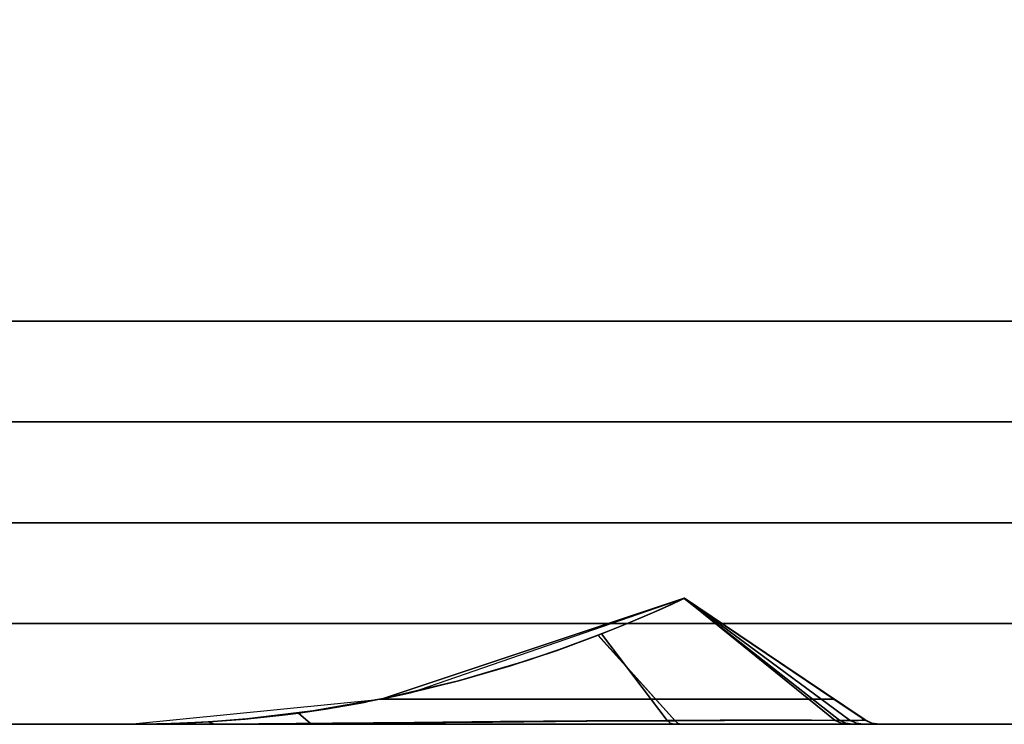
# Model space of a CAD drawing. Header units: centimetres. Extents: x -18 to 18, y -18 to 18.
# Tile 24 of 45: x 1.9 to 5.8, y -18 to -15.2. Entities that reach past the tile are written whole.
import ezdxf

# ---------------------------------------------------------------- set-up
doc = ezdxf.new("R2010")
doc.units = ezdxf.units.CM
doc.layers.get('0').update_dxf_attribs({"true_color": 0x5890e1})

msp = doc.modelspace()

# ---------------------------------------------------------------- linework, layer by layer
at = {"color": 183, "true_color": 0x8c58e1}
for points in [[(17.6, 17.6, 0), (17.6, -17.6, 0), (-17.6, -17.6, 0), (-17.6, 17.6, 0)], [(-17.6, 17.6, 0), (-17.6, -17.6, 0), (17.6, -17.6, 0), (17.6, 17.6, 0)], [(-16.4, 16.4, 0), (16.4, 16.4, 0), (16.4, -16.4, 0), (-16.4, -16.4, 0)], [(16.4, -16.7923, 0), (16.4, -16.8, 0), (-16.4, -16.8, 0), (-16.4, -16.7923, 0), (-16.4, -16.7695, 0), (-16.4, -16.7325, 0), (-16.4, -16.6828, 0), (-16.4, -16.6222, 0), (-16.4, -16.553, 0), (-16.4, -16.478, 0), (-16.4, -16.4, 0), (16.4, -16.4, 0), (16.4, -16.478, 0), (16.4, -16.553, 0), (16.4, -16.6222, 0), (16.4, -16.6828, 0), (16.4, -16.7325, 0), (16.4, -16.7695, 0)], [(16.4, -16.8304, 0), (16.4, -16.8674, 0), (16.4, -16.9172, 0), (16.4, -16.9778, 0), (16.4, -17.0469, 0), (16.4, -17.122, 0), (16.4, -17.2, 0), (-16.4, -17.2, 0), (-16.4, -17.122, 0), (-16.4, -17.0469, 0), (-16.4, -16.9778, 0), (-16.4, -16.9172, 0), (-16.4, -16.8674, 0), (-16.4, -16.8304, 0), (-16.4, -16.8077, 0), (-16.4, -16.8, 0), (16.4, -16.8, 0), (16.4, -16.8077, 0)], [(2.3146, -18, 0), (2.3002, -18, 0), (2.2994, -17.9999, 0), (2.2994, -18, 0), (3.2985, -17.9, 0), (4.5025, -17.4999, 0), (4.5025, -17.4998, 0), (4.5025, -17.4998, 0), (4.4834, -17.5089, 0), (4.4411, -17.5284, 0), (4.3855, -17.5532, 0), (4.3208, -17.581, 0), (4.2507, -17.61, 0), (4.1733, -17.6409, 0), (4.0334, -17.6936, 0), (3.8781, -17.7469, 0), (3.606, -17.8277, 0), (3.3154, -17.8965, 0), (3.0271, -17.9472, 0), (2.765, -17.9785, 0), (2.6165, -17.99, 0), (2.4734, -17.997, 0), (2.4085, -17.9988, 0), (2.3538, -17.9996, 0)], [(2.3002, -18, 0), (2.2999, -18, 0), (2.2999, -18, 0), (2.2999, -18, 0), (3.2992, -17.9, 0), (3.4155, -17.875, 0), (4.503, -17.4999, 0), (4.503, -17.4999, 0), (4.503, -17.4999, 0), (4.503, -17.4999, 0), (4.503, -17.4999, 0), (4.5022, -17.5003, 0), (4.4894, -17.5064, 0), (4.4543, -17.5227, 0), (4.4037, -17.5455, 0), (4.342, -17.5723, 0), (4.2729, -17.6012, 0), (4.2002, -17.6306, 0), (4.1598, -17.6464, 0), (3.9971, -17.7067, 0), (3.8126, -17.768, 0), (3.6117, -17.8263, 0), (3.4015, -17.8781, 0), (3.2399, -17.9116, 0), (2.9702, -17.9553, 0), (2.918, -17.962, 0), (2.7589, -17.9791, 0), (2.6127, -17.9904, 0), (2.5339, -17.9947, 0), (2.4647, -17.9974, 0), (2.4027, -17.999, 0), (2.3514, -17.9997, 0), (2.3155, -18, 0), (2.3031, -18, 0)], [(2.3005, -18, 0), (2.3002, -18, 0), (2.3002, -18, 0), (2.3002, -18, 0), (3.2995, -17.9, 0), (3.4158, -17.875, 0), (4.5033, -17.4999, 0), (4.5033, -17.4999, 0), (4.5033, -17.4999, 0), (4.5033, -17.4999, 0), (4.5033, -17.4999, 0), (4.5025, -17.5003, 0), (4.4897, -17.5064, 0), (4.4546, -17.5227, 0), (4.404, -17.5455, 0), (4.3423, -17.5723, 0), (4.2732, -17.6012, 0), (4.2005, -17.6306, 0), (4.1601, -17.6464, 0), (3.9973, -17.7067, 0), (3.8129, -17.768, 0), (3.612, -17.8263, 0), (3.4018, -17.8781, 0), (3.2401, -17.9116, 0), (2.9704, -17.9553, 0), (2.9183, -17.962, 0), (2.7592, -17.9791, 0), (2.613, -17.9904, 0), (2.5342, -17.9947, 0), (2.465, -17.9974, 0), (2.403, -17.999, 0), (2.3517, -17.9997, 0), (2.3158, -18, 0), (2.3034, -18, 0)], [(2.3005, -18, 0), (2.3002, -18, 0), (2.3002, -18, 0), (2.3002, -18, 0), (3.2995, -17.9, 0), (3.4158, -17.875, 0), (4.5033, -17.4999, 0), (4.5033, -17.4999, 0), (4.5033, -17.4999, 0), (4.5033, -17.4999, 0), (4.5033, -17.4999, 0), (4.5025, -17.5003, 0), (4.4897, -17.5064, 0), (4.4546, -17.5227, 0), (4.404, -17.5455, 0), (4.3423, -17.5723, 0), (4.2732, -17.6012, 0), (4.2005, -17.6306, 0), (4.1601, -17.6464, 0), (3.9973, -17.7067, 0), (3.8129, -17.768, 0), (3.612, -17.8263, 0), (3.4018, -17.8781, 0), (3.2401, -17.9116, 0), (3.078, -17.9397, 0), (2.9705, -17.9553, 0), (2.9183, -17.962, 0), (2.7592, -17.9791, 0), (2.613, -17.9904, 0), (2.5342, -17.9947, 0), (2.465, -17.9974, 0), (2.403, -17.999, 0), (2.3517, -17.9997, 0), (2.3158, -18, 0), (2.3034, -18, 0)], [(2.3005, -18, 0), (2.3002, -18, 0), (2.3002, -18, 0), (2.3002, -18, 0), (3.2995, -17.9, 0), (3.4158, -17.875, 0), (4.5033, -17.4999, 0), (4.5033, -17.4999, 0), (4.5033, -17.4999, 0), (4.5033, -17.4999, 0), (4.5033, -17.4999, 0), (4.5025, -17.5003, 0), (4.4897, -17.5064, 0), (4.4546, -17.5227, 0), (4.404, -17.5455, 0), (4.3423, -17.5723, 0), (4.2732, -17.6012, 0), (4.2005, -17.6306, 0), (4.1601, -17.6464, 0), (3.9973, -17.7067, 0), (3.8129, -17.768, 0), (3.612, -17.8263, 0), (3.4018, -17.8781, 0), (3.2401, -17.9116, 0), (3.078, -17.9397, 0), (2.9705, -17.9553, 0), (2.9183, -17.962, 0), (2.7592, -17.9791, 0), (2.613, -17.9904, 0), (2.5342, -17.9947, 0), (2.465, -17.9974, 0), (2.403, -17.999, 0), (2.3517, -17.9997, 0), (2.3158, -18, 0), (2.3034, -18, 0)], [(2.3005, -18, 0), (2.3002, -18, 0), (2.3002, -18, 0), (2.3002, -18, 0), (3.2995, -17.9, 0), (3.4158, -17.875, 0), (4.5033, -17.4999, 0), (4.5033, -17.4999, 0), (4.5033, -17.4999, 0), (4.5033, -17.4999, 0), (4.5033, -17.4999, 0), (4.5025, -17.5003, 0), (4.4897, -17.5064, 0), (4.4546, -17.5227, 0), (4.404, -17.5455, 0), (4.3423, -17.5723, 0), (4.2732, -17.6012, 0), (4.2005, -17.6306, 0), (4.1601, -17.6464, 0), (3.9973, -17.7067, 0), (3.8129, -17.768, 0), (3.612, -17.8263, 0), (3.4018, -17.8781, 0), (3.2401, -17.9116, 0), (3.078, -17.9397, 0), (2.9705, -17.9553, 0), (2.9183, -17.962, 0), (2.7592, -17.9791, 0), (2.613, -17.9904, 0), (2.5342, -17.9947, 0), (2.465, -17.9974, 0), (2.403, -17.999, 0), (2.3517, -17.9997, 0), (2.3158, -18, 0), (2.3034, -18, 0)], [(5.0969, -17.9, 0), (4.5025, -17.4999, 0), (3.2985, -17.9, 0)], [(5.0972, -17.9, 0), (4.503, -17.4999, 0), (3.2992, -17.9, 0)], [(5.0975, -17.9, 0), (4.5033, -17.4999, 0), (3.2995, -17.9, 0)], [(5.0975, -17.9, 0), (4.5033, -17.4999, 0), (3.2995, -17.9, 0)], [(5.0975, -17.9, 0), (4.5033, -17.4999, 0), (3.2995, -17.9, 0)], [(5.0975, -17.9, 0), (4.5033, -17.4999, 0), (3.2995, -17.9, 0)], [(4.1598, -17.6464, 0), (4.2002, -17.6306, 0), (4.2729, -17.6012, 0), (4.342, -17.5723, 0), (4.4037, -17.5455, 0), (4.4543, -17.5227, 0), (4.4894, -17.5064, 0), (4.5022, -17.5003, 0), (5.1202, -17.9844, 0), (5.0077, -17.984, 0), (4.858, -17.9841, 0), (4.6756, -17.9847, 0), (4.4659, -17.9858, 0)], [(4.1601, -17.6464, 0), (4.2005, -17.6306, 0), (4.2732, -17.6012, 0), (4.3423, -17.5723, 0), (4.404, -17.5455, 0), (4.4546, -17.5227, 0), (4.4897, -17.5064, 0), (4.5025, -17.5003, 0), (5.1205, -17.9844, 0), (5.008, -17.984, 0), (4.8583, -17.9841, 0), (4.6758, -17.9847, 0), (4.4662, -17.9858, 0)], [(4.1601, -17.6464, 0), (4.2005, -17.6306, 0), (4.2732, -17.6012, 0), (4.3423, -17.5723, 0), (4.404, -17.5455, 0), (4.4546, -17.5227, 0), (4.4897, -17.5064, 0), (4.5025, -17.5003, 0), (5.1205, -17.9844, 0), (5.008, -17.984, 0), (4.8583, -17.9841, 0), (4.6758, -17.9847, 0), (4.4662, -17.9858, 0)], [(4.1601, -17.6464, 0), (4.2005, -17.6306, 0), (4.2732, -17.6012, 0), (4.3423, -17.5723, 0), (4.404, -17.5455, 0), (4.4546, -17.5227, 0), (4.4897, -17.5064, 0), (4.5025, -17.5003, 0), (5.1205, -17.9844, 0), (5.008, -17.984, 0), (4.8583, -17.9841, 0), (4.6758, -17.9847, 0), (4.4662, -17.9858, 0)], [(4.1601, -17.6464, 0), (4.2005, -17.6306, 0), (4.2732, -17.6012, 0), (4.3423, -17.5723, 0), (4.404, -17.5455, 0), (4.4546, -17.5227, 0), (4.4897, -17.5064, 0), (4.5025, -17.5003, 0), (5.1205, -17.9844, 0), (5.008, -17.984, 0), (4.8583, -17.9841, 0), (4.6758, -17.9847, 0), (4.4662, -17.9858, 0)], [(4.2507, -17.61, 0), (4.3088, -17.586, 0), (4.3208, -17.581, 0), (4.3855, -17.5532, 0), (4.4411, -17.5284, 0), (4.4834, -17.5089, 0), (4.5025, -17.4998, 0), (5.1023, -17.9846, 0), (4.9836, -17.9838, 0), (4.83, -17.9836, 0), (4.6454, -17.9839, 0), (4.4351, -17.9847, 0), (4.1733, -17.6409, 0)], [(4.5022, -17.5003, 0), (4.503, -17.4999, 0), (4.503, -17.4999, 0), (5.1615, -17.9847, 0), (5.1202, -17.9844, 0)], [(4.5025, -17.4998, 0), (4.5025, -17.4999, 0), (5.0969, -17.9, 0), (5.1619, -17.9438, 0), (5.1925, -17.9644, 0), (5.2201, -17.983, 0), (5.2202, -17.9829, 0)], [(5.1023, -17.9846, 0), (4.5025, -17.4998, 0), (4.5025, -17.4998, 0), (4.5025, -17.4998, 0), (5.2202, -17.9829, 0), (5.1931, -17.985, 0)], [(4.5025, -17.5003, 0), (4.5033, -17.4999, 0), (4.5033, -17.4999, 0), (5.1618, -17.9847, 0), (5.1205, -17.9844, 0)], [(4.5025, -17.5003, 0), (4.5033, -17.4999, 0), (4.5033, -17.4999, 0), (5.1618, -17.9847, 0), (5.1205, -17.9844, 0)], [(4.5025, -17.5003, 0), (4.5033, -17.4999, 0), (4.5033, -17.4999, 0), (5.1618, -17.9847, 0), (5.1205, -17.9844, 0)], [(4.5025, -17.5003, 0), (4.5033, -17.4999, 0), (4.5033, -17.4999, 0), (5.1618, -17.9847, 0), (5.1205, -17.9844, 0)], [(4.503, -17.4999, 0), (4.503, -17.4999, 0), (5.0972, -17.9, 0), (5.1669, -17.947, 0), (5.197, -17.9672, 0), (5.2203, -17.9829, 0), (5.2203, -17.983, 0)], [(5.2203, -17.983, 0), (5.2202, -17.9835, 0), (4.503, -17.4999, 0), (4.503, -17.4999, 0)], [(5.2202, -17.9835, 0), (5.1615, -17.9847, 0), (4.503, -17.4999, 0), (4.503, -17.4999, 0)], [(4.5033, -17.4999, 0), (4.5033, -17.4999, 0), (5.0975, -17.9, 0), (5.1672, -17.947, 0), (5.1973, -17.9672, 0), (5.2206, -17.9829, 0), (5.2206, -17.983, 0)], [(5.2206, -17.983, 0), (5.2205, -17.9835, 0), (4.5033, -17.4999, 0), (4.5033, -17.4999, 0)], [(5.2205, -17.9835, 0), (5.1618, -17.9847, 0), (4.5033, -17.4999, 0), (4.5033, -17.4999, 0)], [(4.5033, -17.4999, 0), (4.5033, -17.4999, 0), (5.0975, -17.9, 0), (5.1672, -17.947, 0), (5.1973, -17.9672, 0), (5.2206, -17.9829, 0), (5.2206, -17.983, 0)], [(5.2206, -17.983, 0), (5.2205, -17.9835, 0), (4.5033, -17.4999, 0), (4.5033, -17.4999, 0)], [(5.2205, -17.9835, 0), (5.1618, -17.9847, 0), (4.5033, -17.4999, 0), (4.5033, -17.4999, 0)], [(4.5033, -17.4999, 0), (4.5033, -17.4999, 0), (5.0975, -17.9, 0), (5.1672, -17.947, 0), (5.1973, -17.9672, 0), (5.2206, -17.9829, 0), (5.2206, -17.983, 0)], [(5.2206, -17.983, 0), (5.2205, -17.9835, 0), (4.5033, -17.4999, 0), (4.5033, -17.4999, 0)], [(5.2205, -17.9835, 0), (5.1618, -17.9847, 0), (4.5033, -17.4999, 0), (4.5033, -17.4999, 0)], [(4.5033, -17.4999, 0), (4.5033, -17.4999, 0), (5.0975, -17.9, 0), (5.1672, -17.947, 0), (5.1973, -17.9672, 0), (5.2206, -17.9829, 0), (5.2206, -17.983, 0)], [(5.2206, -17.983, 0), (5.2205, -17.9835, 0), (4.5033, -17.4999, 0), (4.5033, -17.4999, 0)], [(5.2205, -17.9835, 0), (5.1618, -17.9847, 0), (4.5033, -17.4999, 0), (4.5033, -17.4999, 0)], [(17.6, -17.9923, 0), (17.6, -18, 0), (-17.6, -18, 0), (-17.6, -17.9923, 0), (-17.6, -17.9695, 0), (-17.6, -17.9325, 0), (-17.6, -17.8828, 0), (-17.6, -17.8222, 0), (-17.6, -17.753, 0), (-17.6, -17.678, 0), (-17.6, -17.6, 0), (17.6, -17.6, 0), (17.6, -17.678, 0), (17.6, -17.753, 0), (17.6, -17.8222, 0), (17.6, -17.8828, 0), (17.6, -17.9325, 0), (17.6, -17.9695, 0)], [(-17.6, -18, 0), (17.6, -18, 0), (17.6, -17.9923, 0), (17.6, -17.9695, 0), (17.6, -17.9325, 0), (17.6, -17.8828, 0), (17.6, -17.8222, 0), (17.6, -17.753, 0), (17.6, -17.678, 0), (17.6, -17.6, 0), (-17.6, -17.6, 0), (-17.6, -17.678, 0), (-17.6, -17.753, 0), (-17.6, -17.8222, 0), (-17.6, -17.8828, 0), (-17.6, -17.9325, 0), (-17.6, -17.9695, 0), (-17.6, -17.9923, 0)], [(2.3167, -18, 0), (2.3005, -18, 0), (2.3005, -18, 0), (2.3003, -18, 0), (2.3146, -18, 0), (2.3538, -17.9996, 0), (2.4085, -17.9988, 0), (2.4734, -17.997, 0), (2.4849, -17.9966, 0), (2.6165, -17.99, 0), (2.765, -17.9784, 0), (3.0271, -17.9472, 0), (3.3154, -17.8965, 0), (3.606, -17.8277, 0), (3.8781, -17.7469, 0), (4.0333, -17.6935, 0), (4.1733, -17.6409, 0), (4.4351, -17.9847, 0), (4.1139, -17.9866, 0), (3.7729, -17.9892, 0), (3.4304, -17.9923, 0), (3.1053, -17.9953, 0), (2.816, -17.9978, 0), (2.5784, -17.9993, 0), (2.408, -17.9999, 0)], [(3.2398, -17.9116, 0), (3.2399, -17.9115, 0), (3.4015, -17.8782, 0), (3.4015, -17.8781, 0), (3.6117, -17.8263, 0), (3.8126, -17.768, 0), (3.9971, -17.7067, 0), (4.1598, -17.6464, 0), (4.4659, -17.9858, 0), (4.1156, -17.9881, 0), (3.7413, -17.9912, 0), (3.3672, -17.9945, 0), (3.0181, -17.9973, 0), (2.9702, -17.9553, 0)], [(3.2401, -17.9116, 0), (3.2401, -17.9115, 0), (3.4018, -17.8782, 0), (3.4018, -17.8781, 0), (3.612, -17.8263, 0), (3.8129, -17.768, 0), (3.9973, -17.7067, 0), (4.1601, -17.6464, 0), (4.4662, -17.9858, 0), (4.1159, -17.9881, 0), (3.7416, -17.9912, 0), (3.3675, -17.9945, 0), (3.0183, -17.9973, 0), (2.9704, -17.9553, 0)], [(3.2401, -17.9116, 0), (3.2401, -17.9115, 0), (3.4018, -17.8782, 0), (3.4018, -17.8781, 0), (3.612, -17.8263, 0), (3.8129, -17.768, 0), (3.9973, -17.7067, 0), (4.1601, -17.6464, 0), (4.4662, -17.9858, 0), (4.1159, -17.9881, 0), (3.7416, -17.9912, 0), (3.3675, -17.9945, 0), (3.0183, -17.9973, 0), (2.9704, -17.9553, 0), (3.078, -17.9397, 0)], [(3.2401, -17.9116, 0), (3.2401, -17.9115, 0), (3.4018, -17.8782, 0), (3.4018, -17.8781, 0), (3.612, -17.8263, 0), (3.8129, -17.768, 0), (3.9973, -17.7067, 0), (4.1601, -17.6464, 0), (4.4662, -17.9858, 0), (4.1159, -17.9881, 0), (3.7416, -17.9912, 0), (3.3675, -17.9945, 0), (3.0183, -17.9973, 0), (2.9704, -17.9553, 0), (3.078, -17.9397, 0)], [(3.2401, -17.9116, 0), (3.2401, -17.9115, 0), (3.4018, -17.8782, 0), (3.4018, -17.8781, 0), (3.612, -17.8263, 0), (3.8129, -17.768, 0), (3.9973, -17.7067, 0), (4.1601, -17.6464, 0), (4.4662, -17.9858, 0), (4.1159, -17.9881, 0), (3.7416, -17.9912, 0), (3.3675, -17.9945, 0), (3.0183, -17.9973, 0), (2.9704, -17.9553, 0), (3.078, -17.9397, 0)], [(2.4249, -17.9985, 0), (2.2994, -18, 0), (5.2759, -18, 0), (5.2467, -17.9956, 0), (5.2201, -17.983, 0), (5.1925, -17.9644, 0), (5.1619, -17.9438, 0), (5.1297, -17.9221, 0), (5.0969, -17.9, 0), (3.2985, -17.9, 0), (3.2364, -17.9122, 0), (3.1742, -17.9236, 0), (3.0497, -17.9439, 0), (2.925, -17.9611, 0), (2.8003, -17.9752, 0), (2.6754, -17.986, 0), (2.5503, -17.9938, 0)], [(2.4237, -17.9985, 0), (2.2999, -18, 0), (5.2761, -18, 0), (5.2475, -17.9958, 0), (5.2203, -17.9829, 0), (5.197, -17.9672, 0), (5.1669, -17.947, 0), (5.1326, -17.9238, 0), (5.0972, -17.9, 0), (3.2992, -17.9, 0), (3.237, -17.9122, 0), (3.1747, -17.9236, 0), (3.0499, -17.944, 0), (2.925, -17.9612, 0), (2.7999, -17.9753, 0), (2.6747, -17.9862, 0), (2.5493, -17.9939, 0)], [(2.424, -17.9985, 0), (2.3002, -18, 0), (5.2764, -18, 0), (5.2477, -17.9958, 0), (5.2206, -17.9829, 0), (5.1973, -17.9672, 0), (5.1672, -17.947, 0), (5.1329, -17.9238, 0), (5.0975, -17.9, 0), (3.2995, -17.9, 0), (3.2373, -17.9122, 0), (3.175, -17.9236, 0), (3.0502, -17.944, 0), (2.9253, -17.9612, 0), (2.8002, -17.9753, 0), (2.675, -17.9862, 0), (2.5496, -17.9939, 0)], [(2.424, -17.9985, 0), (2.3002, -18, 0), (5.2764, -18, 0), (5.2477, -17.9958, 0), (5.2206, -17.9829, 0), (5.1973, -17.9672, 0), (5.1672, -17.947, 0), (5.1329, -17.9238, 0), (5.0975, -17.9, 0), (3.2995, -17.9, 0), (3.2373, -17.9122, 0), (3.175, -17.9236, 0), (3.0502, -17.944, 0), (2.9253, -17.9612, 0), (2.8002, -17.9753, 0), (2.675, -17.9862, 0), (2.5496, -17.9939, 0)], [(2.424, -17.9985, 0), (2.3002, -18, 0), (5.2764, -18, 0), (5.2477, -17.9958, 0), (5.2206, -17.9829, 0), (5.1973, -17.9672, 0), (5.1672, -17.947, 0), (5.1329, -17.9238, 0), (5.0975, -17.9, 0), (3.2995, -17.9, 0), (3.2373, -17.9122, 0), (3.175, -17.9236, 0), (3.0502, -17.944, 0), (2.9253, -17.9612, 0), (2.8002, -17.9753, 0), (2.675, -17.9862, 0), (2.5496, -17.9939, 0)], [(2.424, -17.9985, 0), (2.3002, -18, 0), (5.2764, -18, 0), (5.2477, -17.9958, 0), (5.2206, -17.9829, 0), (5.1973, -17.9672, 0), (5.1672, -17.947, 0), (5.1329, -17.9238, 0), (5.0975, -17.9, 0), (3.2995, -17.9, 0), (3.2373, -17.9122, 0), (3.175, -17.9236, 0), (3.0502, -17.944, 0), (2.9253, -17.9612, 0), (2.8002, -17.9753, 0), (2.675, -17.9862, 0), (2.5496, -17.9939, 0)], [(2.6355, -17.9994, 0), (2.6127, -17.9904, 0), (2.7589, -17.9791, 0), (2.9181, -17.962, 0), (2.918, -17.962, 0), (2.9702, -17.9553, 0), (3.0181, -17.9973, 0), (2.813, -17.9986, 0)], [(2.6358, -17.9994, 0), (2.613, -17.9904, 0), (2.7592, -17.9791, 0), (2.9183, -17.962, 0), (2.9704, -17.9552, 0), (3.0183, -17.9973, 0), (2.8133, -17.9986, 0)], [(2.6358, -17.9994, 0), (2.613, -17.9904, 0), (2.7592, -17.9791, 0), (2.9183, -17.962, 0), (2.9704, -17.9552, 0), (3.0183, -17.9973, 0), (2.8133, -17.9986, 0)], [(2.6358, -17.9994, 0), (2.613, -17.9904, 0), (2.7592, -17.9791, 0), (2.9183, -17.962, 0), (2.9704, -17.9552, 0), (3.0183, -17.9973, 0), (2.8133, -17.9986, 0)], [(2.6358, -17.9994, 0), (2.613, -17.9904, 0), (2.7592, -17.9791, 0), (2.9183, -17.962, 0), (2.9183, -17.962, 0), (2.9704, -17.9553, 0), (3.0183, -17.9973, 0), (2.8133, -17.9986, 0)], [(4.4467, -17.9961, 0), (4.4351, -17.9847, 0), (4.83, -17.9836, 0), (5.1023, -17.9846, 0), (5.1259, -17.9961, 0), (5.1514, -18, 0), (5.0293, -18, 0), (4.87, -18, 0), (4.4592, -18, 0)], [(5.0077, -17.984, 0), (5.1202, -17.9844, 0), (5.1442, -17.996, 0), (5.1702, -18, 0), (5.054, -18, 0), (4.8985, -18, 0), (4.7086, -18, 0), (4.4902, -18, 0), (4.4776, -17.9964, 0), (4.4659, -17.9858, 0), (4.858, -17.9841, 0)], [(5.008, -17.984, 0), (5.1205, -17.9844, 0), (5.1445, -17.996, 0), (5.1705, -18, 0), (5.0543, -18, 0), (4.8988, -18, 0), (4.7088, -18, 0), (4.4905, -18, 0), (4.4779, -17.9964, 0), (4.4662, -17.9858, 0), (4.8583, -17.9841, 0)], [(5.008, -17.984, 0), (5.1205, -17.9844, 0), (5.1445, -17.996, 0), (5.1705, -18, 0), (5.0543, -18, 0), (4.8988, -18, 0), (4.7088, -18, 0), (4.4905, -18, 0), (4.4779, -17.9964, 0), (4.4662, -17.9858, 0), (4.8583, -17.9841, 0)], [(5.008, -17.984, 0), (5.1205, -17.9844, 0), (5.1445, -17.996, 0), (5.1705, -18, 0), (5.0543, -18, 0), (4.8988, -18, 0), (4.7088, -18, 0), (4.4905, -18, 0), (4.4779, -17.9964, 0), (4.4662, -17.9858, 0), (4.8583, -17.9841, 0)], [(5.008, -17.984, 0), (5.1205, -17.9844, 0), (5.1445, -17.996, 0), (5.1705, -18, 0), (5.0543, -18, 0), (4.8988, -18, 0), (4.7088, -18, 0), (4.4905, -18, 0), (4.4779, -17.9964, 0), (4.4662, -17.9858, 0), (4.8583, -17.9841, 0)], [(5.1259, -17.9961, 0), (5.1023, -17.9846, 0), (5.1931, -17.985, 0), (5.2202, -17.9829, 0), (5.2468, -17.9956, 0), (5.276, -18, 0), (5.2447, -18, 0), (5.1514, -18, 0)], [(5.2466, -17.9958, 0), (5.2753, -18, 0), (5.2125, -18, 0), (5.186, -17.9961, 0), (5.1615, -17.9847, 0), (5.2202, -17.9835, 0)], [(5.1862, -17.9961, 0), (5.1618, -17.9847, 0), (5.2205, -17.9835, 0), (5.2468, -17.9958, 0), (5.2756, -18, 0), (5.2127, -18, 0)], [(5.1862, -17.9961, 0), (5.1618, -17.9847, 0), (5.2205, -17.9835, 0), (5.2468, -17.9958, 0), (5.2756, -18, 0), (5.2127, -18, 0)], [(5.2468, -17.9958, 0), (5.2756, -18, 0), (5.2127, -18, 0), (5.1862, -17.9961, 0), (5.1618, -17.9847, 0), (5.2205, -17.9835, 0)], [(5.2468, -17.9958, 0), (5.2756, -18, 0), (5.2127, -18, 0), (5.1862, -17.9961, 0), (5.1618, -17.9847, 0), (5.2205, -17.9835, 0)], [(5.2468, -17.9956, 0), (5.2202, -17.9829, 0), (5.2201, -17.983, 0), (5.2467, -17.9956, 0), (5.2759, -18, 0), (5.276, -18, 0)], [(5.2761, -18, 0), (5.2753, -18, 0), (5.2466, -17.9958, 0), (5.2202, -17.9835, 0), (5.2203, -17.983, 0), (5.247, -17.9956, 0)], [(5.247, -17.9956, 0), (5.2203, -17.983, 0), (5.2203, -17.9829, 0), (5.2475, -17.9958, 0), (5.2759, -18, 0), (5.2762, -18, 0), (5.2761, -18, 0)], [(5.2764, -18, 0), (5.2756, -18, 0), (5.2468, -17.9958, 0), (5.2205, -17.9835, 0), (5.2206, -17.983, 0), (5.2472, -17.9956, 0)], [(5.2472, -17.9956, 0), (5.2764, -18, 0), (5.2756, -18, 0), (5.2468, -17.9958, 0), (5.2205, -17.9835, 0), (5.2206, -17.983, 0)], [(5.2764, -18, 0), (5.2756, -18, 0), (5.2468, -17.9958, 0), (5.2205, -17.9835, 0), (5.2206, -17.983, 0), (5.2472, -17.9956, 0)], [(5.2764, -18, 0), (5.2756, -18, 0), (5.2468, -17.9958, 0), (5.2205, -17.9835, 0), (5.2206, -17.983, 0), (5.2472, -17.9956, 0)], [(5.2472, -17.9956, 0), (5.2206, -17.983, 0), (5.2206, -17.9829, 0), (5.2477, -17.9958, 0), (5.2762, -18, 0), (5.2765, -18, 0), (5.2764, -18, 0)], [(5.2472, -17.9956, 0), (5.2206, -17.983, 0), (5.2206, -17.9829, 0), (5.2477, -17.9958, 0), (5.2762, -18, 0), (5.2765, -18, 0), (5.2764, -18, 0)], [(5.2472, -17.9956, 0), (5.2206, -17.983, 0), (5.2206, -17.9829, 0), (5.2477, -17.9958, 0), (5.2762, -18, 0), (5.2765, -18, 0), (5.2764, -18, 0)], [(5.2472, -17.9956, 0), (5.2206, -17.983, 0), (5.2206, -17.9829, 0), (5.2477, -17.9958, 0), (5.2762, -18, 0), (5.2765, -18, 0), (5.2764, -18, 0)], [(-17.6, -18, 0), (17.6, -18, 0), (17.6, -18, 0), (-17.6, -18, 0)], [(5.2759, -18, 0), (2.2994, -18, 0), (2.2994, -18, 0), (2.3002, -18, 0), (2.3003, -18, 0), (2.3005, -18, 0), (2.3167, -18, 0), (2.3158, -18, 0), (2.4034, -18, 0), (2.5688, -18, 0), (2.802, -18, 0), (3.0911, -18, 0), (3.4209, -18, 0), (3.7725, -18, 0), (4.1254, -18, 0), (4.4592, -18, 0), (4.87, -18, 0), (5.0293, -18, 0), (5.1514, -18, 0), (5.1514, -18, 0), (5.2447, -18, 0), (5.276, -18, 0)], [(2.5339, -17.9947, 0), (2.6127, -17.9904, 0), (2.6355, -17.9994, 0), (2.5248, -17.9998, 0), (2.4346, -17.9999, 0), (2.3666, -18, 0), (2.3218, -18, 0), (2.2999, -18, 0), (2.2999, -18, 0), (2.3002, -18, 0), (2.3031, -18, 0), (2.3155, -18, 0), (2.3514, -17.9997, 0), (2.4027, -17.999, 0), (2.4647, -17.9974, 0)], [(5.2761, -18, 0), (5.2762, -18, 0), (2.2999, -18, 0), (2.2999, -18, 0), (2.2999, -18, 0), (2.2999, -18, 0), (2.3218, -18, 0), (2.3215, -18, 0), (2.3311, -18, 0), (2.4419, -18, 0), (2.6272, -18, 0), (3.0058, -18, 0), (3.3577, -18, 0), (3.7399, -18, 0), (4.1264, -18, 0), (4.4902, -18, 0), (4.7086, -18, 0), (4.8985, -18, 0), (5.054, -18, 0), (5.1702, -18, 0), (5.2125, -18, 0), (5.2753, -18, 0)], [(2.5342, -17.9947, 0), (2.613, -17.9904, 0), (2.6358, -17.9994, 0), (2.5251, -17.9998, 0), (2.4349, -17.9999, 0), (2.3668, -18, 0), (2.3221, -18, 0), (2.3002, -18, 0), (2.3002, -18, 0), (2.3005, -18, 0), (2.3034, -18, 0), (2.3158, -18, 0), (2.3517, -17.9997, 0), (2.403, -17.999, 0), (2.465, -17.9974, 0)], [(2.5342, -17.9947, 0), (2.613, -17.9904, 0), (2.6358, -17.9994, 0), (2.5251, -17.9998, 0), (2.4349, -17.9999, 0), (2.3668, -18, 0), (2.3221, -18, 0), (2.3002, -18, 0), (2.3002, -18, 0), (2.3005, -18, 0), (2.3034, -18, 0), (2.3158, -18, 0), (2.3517, -17.9997, 0), (2.403, -17.999, 0), (2.465, -17.9974, 0)], [(2.5342, -17.9947, 0), (2.613, -17.9904, 0), (2.6358, -17.9994, 0), (2.5251, -17.9998, 0), (2.4349, -17.9999, 0), (2.3668, -18, 0), (2.3221, -18, 0), (2.3002, -18, 0), (2.3002, -18, 0), (2.3005, -18, 0), (2.3034, -18, 0), (2.3158, -18, 0), (2.3517, -17.9997, 0), (2.403, -17.999, 0), (2.465, -17.9974, 0), (2.4779, -17.997, 0)], [(2.5342, -17.9947, 0), (2.613, -17.9904, 0), (2.6358, -17.9994, 0), (2.5251, -17.9998, 0), (2.4349, -17.9999, 0), (2.3668, -18, 0), (2.3221, -18, 0), (2.3002, -18, 0), (2.3002, -18, 0), (2.3005, -18, 0), (2.3034, -18, 0), (2.3158, -18, 0), (2.3517, -17.9997, 0), (2.403, -17.999, 0), (2.465, -17.9974, 0)], [(5.2764, -18, 0), (5.2765, -18, 0), (2.3002, -18, 0), (2.3002, -18, 0), (2.3002, -18, 0), (2.3002, -18, 0), (2.3221, -18, 0), (2.3216, -18, 0), (2.3379, -18, 0), (2.4488, -18, 0), (2.6275, -18, 0), (3.0061, -18, 0), (3.358, -18, 0), (3.7402, -18, 0), (4.1267, -18, 0), (4.4905, -18, 0), (4.7088, -18, 0), (4.8988, -18, 0), (5.0543, -18, 0), (5.1705, -18, 0), (5.2127, -18, 0), (5.2756, -18, 0)], [(5.2764, -18, 0), (5.2765, -18, 0), (2.3002, -18, 0), (2.3002, -18, 0), (2.3002, -18, 0), (2.3002, -18, 0), (2.3221, -18, 0), (2.3216, -18, 0), (2.3379, -18, 0), (2.4488, -18, 0), (2.6275, -18, 0), (3.0061, -18, 0), (3.358, -18, 0), (3.7402, -18, 0), (4.1267, -18, 0), (4.4905, -18, 0), (4.7088, -18, 0), (4.8988, -18, 0), (5.0543, -18, 0), (5.1705, -18, 0), (5.2127, -18, 0), (5.2756, -18, 0)], [(5.2764, -18, 0), (5.2765, -18, 0), (2.3002, -18, 0), (2.3002, -18, 0), (2.3002, -18, 0), (2.3002, -18, 0), (2.3221, -18, 0), (2.3216, -18, 0), (2.3379, -18, 0), (2.4488, -18, 0), (2.6275, -18, 0), (3.0061, -18, 0), (3.358, -18, 0), (3.7402, -18, 0), (4.1267, -18, 0), (4.4905, -18, 0), (4.7088, -18, 0), (4.8988, -18, 0), (5.0543, -18, 0), (5.1705, -18, 0), (5.2127, -18, 0), (5.2756, -18, 0)], [(5.2764, -18, 0), (5.2765, -18, 0), (2.3002, -18, 0), (2.3002, -18, 0), (2.3002, -18, 0), (2.3002, -18, 0), (2.3221, -18, 0), (2.3216, -18, 0), (2.3379, -18, 0), (2.4488, -18, 0), (2.6275, -18, 0), (3.0061, -18, 0), (3.358, -18, 0), (3.7402, -18, 0), (4.1267, -18, 0), (4.4905, -18, 0), (4.7088, -18, 0), (4.8988, -18, 0), (5.0543, -18, 0), (5.1705, -18, 0), (5.2127, -18, 0), (5.2756, -18, 0)], [(4.4467, -17.9961, 0), (4.4592, -18, 0), (4.1254, -18, 0), (3.7725, -18, 0), (3.4209, -18, 0), (3.0911, -18, 0), (2.802, -18, 0), (2.5688, -18, 0), (2.4034, -18, 0), (2.3158, -18, 0), (2.3167, -18, 0), (2.408, -17.9999, 0), (2.5784, -17.9993, 0), (2.816, -17.9978, 0), (3.1053, -17.9953, 0), (3.4304, -17.9923, 0), (3.7729, -17.9892, 0), (4.1139, -17.9866, 0), (4.4351, -17.9847, 0)], [(2.3218, -18, 0), (2.3218, -18, 0), (2.3218, -18, 0), (2.3219, -18, 0), (2.3668, -18, 0), (2.435, -17.9999, 0), (2.6355, -17.9994, 0), (2.6272, -18, 0), (2.4419, -18, 0), (2.3311, -18, 0), (2.3311, -18, 0)], [(2.3221, -18, 0), (2.3221, -18, 0), (2.3221, -18, 0), (2.3222, -18, 0), (2.3671, -18, 0), (2.4352, -17.9999, 0), (2.6358, -17.9994, 0), (2.6275, -18, 0), (2.4488, -18, 0), (2.3379, -18, 0)], [(2.3221, -18, 0), (2.3221, -18, 0), (2.3221, -18, 0), (2.3222, -18, 0), (2.3671, -18, 0), (2.4352, -17.9999, 0), (2.6358, -17.9994, 0), (2.6275, -18, 0), (2.4488, -18, 0), (2.3379, -18, 0)], [(2.3221, -18, 0), (2.3221, -18, 0), (2.3221, -18, 0), (2.3222, -18, 0), (2.3671, -18, 0), (2.4352, -17.9999, 0), (2.6358, -17.9994, 0), (2.6275, -18, 0), (2.4488, -18, 0), (2.3379, -18, 0)], [(2.3221, -18, 0), (2.3221, -18, 0), (2.3221, -18, 0), (2.3222, -18, 0), (2.3671, -18, 0), (2.4352, -17.9999, 0), (2.6358, -17.9994, 0), (2.6275, -18, 0), (2.4488, -18, 0), (2.3379, -18, 0)], [(3.0058, -18, 0), (2.6272, -18, 0), (2.6355, -17.9994, 0), (3.0181, -17.9973, 0)], [(3.0061, -18, 0), (2.6275, -18, 0), (2.6358, -17.9994, 0), (3.0183, -17.9973, 0)], [(3.0061, -18, 0), (2.6275, -18, 0), (2.6358, -17.9994, 0), (3.0183, -17.9973, 0)], [(3.0061, -18, 0), (2.6275, -18, 0), (2.6358, -17.9994, 0), (3.0183, -17.9973, 0)], [(3.0061, -18, 0), (2.6275, -18, 0), (2.6358, -17.9994, 0), (3.0183, -17.9973, 0)], [(4.4776, -17.9964, 0), (4.4902, -18, 0), (4.1264, -18, 0), (3.7399, -18, 0), (3.3577, -18, 0), (3.0058, -18, 0), (3.0181, -17.9973, 0), (3.3672, -17.9945, 0), (3.7413, -17.9912, 0), (4.1156, -17.9881, 0), (4.4659, -17.9858, 0)], [(4.4779, -17.9964, 0), (4.4905, -18, 0), (4.1267, -18, 0), (3.7402, -18, 0), (3.358, -18, 0), (3.0061, -18, 0), (3.0183, -17.9973, 0), (3.3675, -17.9945, 0), (3.7416, -17.9912, 0), (4.1159, -17.9881, 0), (4.4662, -17.9858, 0)], [(4.4779, -17.9964, 0), (4.4905, -18, 0), (4.1267, -18, 0), (3.7402, -18, 0), (3.358, -18, 0), (3.0061, -18, 0), (3.0183, -17.9973, 0), (3.3675, -17.9945, 0), (3.7416, -17.9912, 0), (4.1159, -17.9881, 0), (4.4662, -17.9858, 0)], [(4.4779, -17.9964, 0), (4.4905, -18, 0), (4.1267, -18, 0), (3.7402, -18, 0), (3.358, -18, 0), (3.0061, -18, 0), (3.0183, -17.9973, 0), (3.3675, -17.9945, 0), (3.7416, -17.9912, 0), (4.1159, -17.9881, 0), (4.4662, -17.9858, 0)], [(4.4779, -17.9964, 0), (4.4905, -18, 0), (4.1267, -18, 0), (3.7402, -18, 0), (3.358, -18, 0), (3.0061, -18, 0), (3.0183, -17.9973, 0), (3.3675, -17.9945, 0), (3.7416, -17.9912, 0), (4.1159, -17.9881, 0), (4.4662, -17.9858, 0)], [(5.2125, -18, 0), (5.1702, -18, 0), (5.1442, -17.996, 0), (5.1202, -17.9844, 0), (5.1615, -17.9847, 0), (5.186, -17.9961, 0)], [(5.2127, -18, 0), (5.1705, -18, 0), (5.1445, -17.996, 0), (5.1205, -17.9844, 0), (5.1618, -17.9847, 0), (5.1862, -17.9961, 0)], [(5.2127, -18, 0), (5.1705, -18, 0), (5.1445, -17.996, 0), (5.1205, -17.9844, 0), (5.1618, -17.9847, 0), (5.1862, -17.9961, 0)], [(5.2127, -18, 0), (5.1705, -18, 0), (5.1445, -17.996, 0), (5.1205, -17.9844, 0), (5.1618, -17.9847, 0), (5.1862, -17.9961, 0)], [(5.2127, -18, 0), (5.1705, -18, 0), (5.1445, -17.996, 0), (5.1205, -17.9844, 0), (5.1618, -17.9847, 0), (5.1862, -17.9961, 0)]]:
    msp.add_polyline3d(points, close=True, dxfattribs=at)
msp.add_polyline3d([(-16.4, -17.2, 0), (16.4, -17.2, 0), (16.5561, -17.1846, 0), (16.7725, -17.108, 0), (16.9657, -16.9657, 0), (17.108, -16.7725, 0), (17.1847, -16.5561, 0), (17.2, -16.4, 0), (17.2, 16.4, 0), (17.1656, 16.6322, 0), (17.0652, 16.8445, 0), (16.9395, 16.9907, 0), (16.7771, 17.1055, 0), (16.5915, 17.1768, 0), (16.4, 17.2, 0), (-16.4, 17.2, 0)], dxfattribs=at)

doc.saveas('drawing.dxf')
